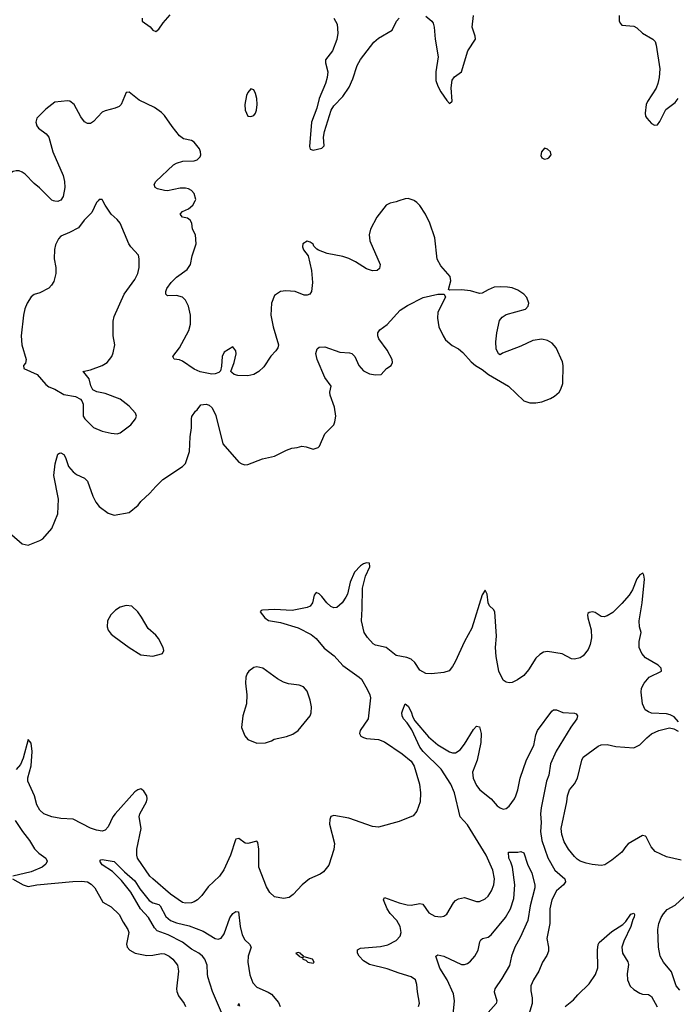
# Model space of a CAD drawing. Header units: inches. Extents: x 1771504 to 1971212, y 471788 to 643615.
# Tile 237 of 256: x 1800614 to 1805037, y 624586 to 631221. Entities that reach past the tile are written whole.
import ezdxf

# ---------------------------------------------------------------- set-up
doc = ezdxf.new("R2010")
doc.units = ezdxf.units.IN
doc.header["$MEASUREMENT"] = 0
doc.layers.add('B8602', color=7, linetype='Continuous')
doc.layers.add('B8603', color=7, linetype='Continuous')

msp = doc.modelspace()

# ---------------------------------------------------------------- linework, layer by layer
at = {"layer": 'B8602', "color": 5}
for points, elevation in [([(1800510, 627793.4), (1800630, 627687.7), (1800670, 627680.7), (1800750, 627710.8), (1800770, 627722.8), (1800830, 627790.8), (1800871.2, 627890), (1800874, 627990), (1800844.4, 628150), (1800852.9, 628227.1), (1800870, 628292), (1800880.9, 628299.1), (1800890, 628300.7), (1800910.5, 628290), (1800922, 628270), (1800941.6, 628210), (1800973, 628173), (1800995.8, 628155.8), (1801050.3, 628130.3), (1801070, 628110.7), (1801105.3, 628010), (1801126.7, 627970), (1801150, 627939.3), (1801210, 627896.3), (1801250, 627882), (1801350, 627900.7), (1801411.1, 627948.9), (1801430, 627973.4), (1801490.9, 628029.1), (1801530, 628075.5), (1801578, 628122), (1801709.3, 628210), (1801729.7, 628230.3), (1801757.4, 628310), (1801762, 628410), (1801771.2, 628470), (1801770, 628532), (1801774, 628546), (1801797.2, 628582.8), (1801809.1, 628590.9), (1801834.6, 628625.4), (1801870, 628630.7), (1801890, 628622), (1801910, 628604.9), (1801934.3, 628554.3), (1801983.1, 628363.1), (1802090, 628238.8), (1802110, 628227.3), (1802130, 628220.7), (1802150, 628224), (1802250, 628262.4), (1802330, 628279.6), (1802410, 628320.9), (1802447, 628333), (1802483.3, 628336.7), (1802514.3, 628345.7), (1802543, 628343), (1802590, 628326), (1802623.3, 628336.7), (1802632.8, 628347.2), (1802669.8, 628430.2), (1802729.7, 628490.3), (1802737.6, 628510), (1802743, 628550), (1802733.3, 628610), (1802704.7, 628690), (1802703.6, 628710), (1802712.7, 628750), (1802668.8, 628808.8), (1802616.9, 628930), (1802609.5, 628970.5), (1802618.4, 629001.6), (1802630, 629013.4), (1802670, 629017.1), (1802770, 628980.5), (1802836.4, 628976.4), (1802850.4, 628970.4), (1802870.3, 628950.3), (1802899.3, 628890), (1802930, 628854.9), (1802970, 628834.4), (1803010, 628826.7), (1803049.6, 628830.4), (1803084.5, 628870), (1803117, 628890), (1803124.2, 628910), (1803123, 628930), (1803090, 628992.7), (1803033.2, 629070), (1803026, 629090), (1803025.2, 629110), (1803039, 629130), (1803090, 629167.3), (1803175.9, 629264.1), (1803225.8, 629294.2), (1803332.5, 629347.5), (1803430, 629370.8), (1803474, 629370), (1803482, 629350), (1803430.8, 629250), (1803428, 629210), (1803438, 629150), (1803465.5, 629090), (1803482.9, 629062.9), (1803526, 629026), (1803570, 629001.6), (1803598.6, 628978.6), (1803655.2, 628915.2), (1803684.7, 628890), (1803730, 628862.8), (1803771.3, 628830), (1803906, 628750), (1804010, 628651.8), (1804050, 628638.3), (1804090, 628638.3), (1804130, 628644.6), (1804190, 628667.2), (1804216.8, 628683.2), (1804247.3, 628710), (1804259.6, 628730), (1804271.6, 628770), (1804274.7, 628890), (1804270, 628914), (1804227.3, 629010), (1804200.4, 629040.4), (1804170, 629059.6), (1804130, 629068.2), (1804070, 629058.3), (1803990, 629019.7), (1803867.1, 628972.9), (1803850, 628962), (1803838, 628970), (1803823.7, 629003.7), (1803820.9, 629050), (1803827.6, 629110), (1803846.5, 629193.5), (1803864.2, 629215.8), (1803890, 629234), (1804022, 629270), (1804039, 629290), (1804044, 629310), (1804030, 629348), (1804008.7, 629370), (1803970, 629397.2), (1803930, 629412.7), (1803898.6, 629418.6), (1803850, 629421.2), (1803810, 629417.2), (1803770, 629401.2), (1803730, 629377.2), (1803710, 629376), (1803650, 629394.5), (1803590, 629400.9), (1803510, 629398), (1803503.1, 629403.1), (1803518.4, 629461.6), (1803514.5, 629490), (1803450, 629561.2), (1803426.7, 629606.7), (1803409.7, 629750.3), (1803377.6, 629850), (1803347.4, 629910), (1803310, 629967.8), (1803290, 629989.6), (1803273.7, 630000)], 520), ([(1801141.2, 630000), (1801130, 629989), (1801099.1, 629920.9), (1801047.2, 629870), (1801010, 629818.4), (1800950, 629786.6), (1800890, 629762), (1800875.9, 629744.1), (1800855.8, 629704.2), (1800849, 629671), (1800846, 629610), (1800856.5, 629550), (1800857.6, 629510), (1800842.9, 629457.1), (1800828.8, 629431.2), (1800808.8, 629411.2), (1800750, 629380.7), (1800710.5, 629369.5), (1800690, 629353.2), (1800664.9, 629310), (1800648.6, 629271.4), (1800639.5, 629230), (1800623.6, 629090), (1800628.9, 629030), (1800656.4, 628930), (1800653.8, 628906.2), (1800638.8, 628890), (1800641, 628870), (1800730.3, 628830.3), (1800790, 628763), (1800810, 628747.7), (1800851, 628730), (1800910, 628696), (1800990, 628681), (1801024, 628664), (1801033.2, 628653.2), (1801042, 628630), (1801042, 628550), (1801053.4, 628530), (1801110, 628473), (1801170, 628448.2), (1801230, 628433.4), (1801270, 628430.7), (1801290, 628437.3), (1801361.2, 628490), (1801394, 628530), (1801401.2, 628550), (1801393.2, 628570), (1801350, 628616), (1801290, 628662.7), (1801190, 628702.7), (1801132.9, 628712.9), (1801106, 628726), (1801092.9, 628752.9), (1801081.2, 628801.2), (1801046.3, 628846.3), (1801038, 628850), (1801090, 628861.3), (1801169.3, 628890), (1801202.7, 628910), (1801234.5, 628950), (1801243.9, 628976.1), (1801253.5, 629030), (1801244, 629090), (1801243.1, 629130), (1801244.4, 629190), (1801250, 629221), (1801316.3, 629370), (1801389.6, 629470), (1801409.6, 629510), (1801418.4, 629550), (1801418, 629610), (1801413.1, 629633.1), (1801362, 629690), (1801349.6, 629710), (1801289.6, 629850), (1801270, 629875.1), (1801229.6, 629910), (1801189.2, 629970), (1801174, 630000)], 540), ([(1800879.2, 630000), (1800870, 629995.9), (1800850, 629996.7), (1800842.2, 630000)], 520), ([(1803168.7, 630000), (1803150, 629993.5), (1803110, 629985.1), (1803081.7, 629970), (1803019.6, 629890), (1802975.8, 629810), (1802968.3, 629770), (1802973.2, 629730), (1803042.6, 629570), (1803036.3, 629543.7), (1803021, 629530), (1802990, 629528.3), (1802950, 629541.5), (1802875.6, 629590), (1802830, 629611.7), (1802790, 629624.8), (1802684.6, 629644.6), (1802627.2, 629667.2), (1802614.2, 629674.2), (1802595.1, 629695.1), (1802590, 629708), (1802570, 629722), (1802550, 629728.7), (1802522, 629710), (1802518, 629690), (1802524.7, 629670), (1802556, 629630), (1802580.3, 629530), (1802587.1, 629450), (1802578.5, 629390), (1802567.9, 629372.1), (1802550, 629364), (1802530, 629364.7), (1802469, 629390), (1802405.4, 629394.6), (1802370, 629389.6), (1802330, 629362.7), (1802308.9, 629310), (1802306, 629230), (1802320.8, 629150), (1802357.6, 629030), (1802352.4, 629010), (1802338, 628990), (1802306.4, 628953.6), (1802257.8, 628882.2), (1802225.5, 628850), (1802190, 628829.7), (1802150, 628820.4), (1802083.1, 628823.1), (1802059, 628830), (1802042.4, 628842.4), (1802036, 628850), (1802058.4, 628910), (1802071.2, 628970), (1802069.3, 628990), (1802050, 629016), (1801990, 628980.9), (1801978.4, 628950), (1801973.2, 628886.8), (1801965.8, 628854.2), (1801955.8, 628844.2), (1801930, 628833.6), (1801908.5, 628831.5), (1801830, 628848), (1801790, 628864.7), (1801710, 628918.7), (1801690, 628927.6), (1801654, 628934), (1801646, 628950), (1801689.7, 629010.3), (1801754.1, 629125.9), (1801764.7, 629170), (1801764.7, 629230), (1801749.7, 629290), (1801729.7, 629330), (1801711.2, 629350), (1801670, 629362), (1801610, 629359.5), (1801598, 629370), (1801598, 629390), (1801604.7, 629410), (1801633.1, 629450), (1801670, 629485.8), (1801742.2, 629537.8), (1801764.7, 629570), (1801775.4, 629630), (1801802, 629710), (1801796.9, 629770), (1801778.4, 629810), (1801772.7, 629850), (1801761.8, 629870), (1801743, 629883), (1801709.3, 629890), (1801694.5, 629910), (1801711.3, 629928.7), (1801750, 629946), (1801780.5, 629970), (1801795.5, 630000)], 520), ([(1805051.8, 626490), (1805022.4, 626522.4), (1804996.5, 626536.5), (1804970, 626543.2), (1804870, 626548.2), (1804850, 626555.6), (1804826.7, 626570), (1804808.8, 626610), (1804799.5, 626690), (1804803.4, 626716.6), (1804819.5, 626750), (1804854.4, 626790), (1804936.3, 626830), (1804934.4, 626850), (1804914.4, 626870), (1804830, 626920.4), (1804805.3, 626950), (1804787.6, 626990), (1804786, 627030), (1804800.3, 627090), (1804789.1, 627130), (1804786, 627170), (1804805.8, 627290), (1804822, 627450), (1804817.3, 627477.3), (1804810.4, 627490.4), (1804790, 627479.1), (1804770, 627452.7), (1804742.3, 627377.7), (1804718.2, 627341.8), (1804670, 627286), (1804610, 627226.4), (1804570, 627202.4), (1804550, 627197.6), (1804530, 627199.5), (1804490, 627226), (1804472, 627230), (1804450, 627225.5), (1804441.7, 627218.3), (1804437.6, 627210), (1804441.1, 627190), (1804463.9, 627110), (1804465.6, 627054.4), (1804456.9, 627010), (1804443.5, 626976.5), (1804410, 626933.4), (1804390, 626920.5), (1804350, 626910.6), (1804330, 626913.4), (1804267.9, 626947.9), (1804170, 626962), (1804142.4, 626957.6), (1804117, 626943), (1804090, 626917.1), (1804040.7, 626839.3), (1804010, 626802), (1803968.1, 626771.9), (1803930, 626754.9), (1803910, 626752.7), (1803890, 626757.1), (1803870, 626770.6), (1803840.2, 626830), (1803823.9, 626930), (1803819.2, 626990), (1803826.3, 627066.3), (1803814.9, 627230), (1803806.1, 627246.1), (1803778.7, 627270), (1803768.4, 627290), (1803763.8, 627350), (1803750, 627377.3), (1803730, 627344.7), (1803660.2, 627119.8), (1803611.1, 627030), (1803547.2, 626892.8), (1803530, 626861), (1803506.6, 626833.4), (1803470, 626820.7), (1803387.2, 626812.8), (1803350, 626814.9), (1803310, 626836.3), (1803275.3, 626890), (1803250, 626912.2), (1803222.3, 626922.3), (1803150, 626936.9), (1803082, 626990), (1803010, 627005.4), (1802995.1, 627015.1), (1802956.4, 627056.4), (1802934.4, 627090), (1802915.4, 627170), (1802921.2, 627250), (1802922.3, 627390), (1802943.7, 627470), (1802972.5, 627532.5), (1802970, 627558), (1802950, 627561), (1802930, 627554.8), (1802910, 627540.7), (1802870, 627497.1), (1802839.8, 627430), (1802821, 627350), (1802811.7, 627328.3), (1802785.3, 627290), (1802750, 627260.3), (1802730, 627256.9), (1802710, 627266.3), (1802683.1, 627290), (1802650, 627334.4), (1802630, 627352.7), (1802610, 627360.7), (1802597.6, 627342.4), (1802586.6, 627290), (1802570.7, 627269.3), (1802550, 627259), (1802450, 627238.5), (1802330, 627247), (1802250, 627242), (1802240.7, 627239.3), (1802233.2, 627230), (1802264, 627190), (1802290, 627172.8), (1802370, 627159.4), (1802490, 627121.8), (1802577.8, 627077.8), (1802611.7, 627051.7), (1802665.3, 626985.3), (1802733, 626933), (1802790, 626868.1), (1802901.3, 626790), (1802915.7, 626775.7), (1802955.4, 626710), (1802973, 626670), (1802976.9, 626650), (1802960.9, 626510), (1802906.6, 626430), (1802901.7, 626410), (1802912.7, 626392.7), (1802930, 626382.4), (1802950, 626376.8), (1803029.8, 626369.8), (1803070, 626355.1), (1803190, 626273.3), (1803250, 626223.5), (1803271.7, 626190), (1803306.9, 626070), (1803314.5, 626010), (1803311.1, 625950), (1803290, 625886.8), (1803264, 625856), (1803170, 625816.5), (1803030, 625780.3), (1802990, 625784.4), (1802830, 625839), (1802730, 625858), (1802710, 625850.3), (1802701.8, 625830), (1802700.6, 625800.6), (1802734.5, 625670), (1802730.7, 625629.3), (1802696.4, 625523.6), (1802661, 625479), (1802637.3, 625462.8), (1802565.6, 625430), (1802517, 625390), (1802455.1, 625324.9), (1802430, 625306), (1802390, 625297.6), (1802330.3, 625310.3), (1802299.5, 625339.5), (1802276.3, 625376.3), (1802225, 625510), (1802223.5, 625630), (1802217, 625677), (1802210, 625684.4), (1802150, 625668.9), (1802131.7, 625671.7), (1802090, 625703.8), (1802070, 625699.1), (1802066.6, 625693.4), (1802033.8, 625590), (1801987.9, 625492.1), (1801959.6, 625450), (1801883.1, 625376.9), (1801841, 625319), (1801810.7, 625289.3), (1801790, 625275.6), (1801770, 625269.1), (1801730, 625266.5), (1801710, 625271.6), (1801630, 625328.4), (1801510.2, 625430), (1801491.3, 625450), (1801408.3, 625570), (1801402, 625590), (1801402.3, 625630), (1801432.7, 625770), (1801417.7, 625850), (1801424, 625870), (1801468.9, 625950), (1801473.4, 625970), (1801470, 625990.6), (1801450, 626022), (1801434.6, 626034.6), (1801430, 626037.1), (1801410, 626030.3), (1801390, 626016.5), (1801257, 625870), (1801241.3, 625850), (1801210, 625780.4), (1801190, 625759.5), (1801170, 625753.1), (1801130, 625758.6), (1801090, 625773.4), (1800973.7, 625833.7), (1800890, 625836.8), (1800830.5, 625850), (1800776, 625870), (1800750, 625894.4), (1800729.3, 625929.3), (1800713.6, 625990), (1800668.6, 626090), (1800668.4, 626111.6), (1800690, 626192.7), (1800696.8, 626290), (1800690, 626346), (1800670.7, 626370.7), (1800636.4, 626243.6), (1800619.4, 626200.6), (1800590, 626168.6)], 480), ([(1803300.9, 624570), (1803306.6, 624593.4), (1803293, 624670), (1803290, 624718), (1803279.5, 624750), (1803250, 624771.5), (1803170, 624795.1), (1803090, 624825.5), (1802970, 624854.5), (1802930, 624879.1), (1802900.5, 624910), (1802889.7, 624930), (1802888.2, 624951.8), (1802910, 624964.4), (1803044.7, 624975.3), (1803092.9, 624987.1), (1803150, 625014.9), (1803175.8, 625044.2), (1803183.1, 625070), (1803176.8, 625110), (1803154, 625150), (1803110, 625197.4), (1803088.7, 625230), (1803064.5, 625290), (1803070, 625304.7), (1803169.3, 625269.3), (1803224.9, 625255.1), (1803250, 625253.1), (1803310, 625264.9), (1803330, 625260.5), (1803370, 625202.4), (1803410, 625180.3), (1803450, 625174.9), (1803470, 625179.1), (1803490, 625194), (1803535.1, 625270), (1803550, 625286), (1803570, 625296.9), (1803610, 625304.2), (1803690, 625277.4), (1803710, 625278), (1803750, 625296.9), (1803770, 625315.3), (1803792.1, 625350), (1803808.4, 625390), (1803813.1, 625430), (1803800.4, 625490), (1803756.8, 625590), (1803630, 625794.7), (1803581.8, 625850), (1803543.4, 626010), (1803517.1, 626070), (1803453.3, 626170), (1803331.3, 626290), (1803310, 626318.8), (1803254.5, 626434.5), (1803222.7, 626482.7), (1803198.7, 626510), (1803189.8, 626530), (1803188.9, 626550), (1803194.7, 626570), (1803210, 626611), (1803230, 626594), (1803250, 626555.5), (1803260.9, 626520.9), (1803276, 626496), (1803368.1, 626388.1), (1803430, 626335), (1803510, 626287.1), (1803530, 626280.8), (1803550, 626280.9), (1803580, 626300), (1803610, 626338.4), (1803670, 626436.3), (1803690, 626458.8), (1803710, 626454.8), (1803721.7, 626410), (1803720.2, 626350), (1803695.5, 626230), (1803663.8, 626150), (1803668.6, 626110), (1803690, 626059.3), (1803714, 626030), (1803789.3, 625969.3), (1803830, 625923.7), (1803850, 625908.7), (1803870, 625901.3), (1803890, 625904.9), (1803910, 625920.4), (1803947.1, 625970), (1803956.4, 625990), (1803969.8, 626030), (1803985.7, 626110), (1804027.5, 626232.5), (1804077.1, 626330), (1804090, 626401), (1804101.3, 626430), (1804199.1, 626560.9), (1804210, 626570.6), (1804230, 626570.5), (1804273, 626553), (1804350, 626546.8), (1804362, 626542), (1804370.8, 626530), (1804367.3, 626510), (1804325.8, 626454.2), (1804228.2, 626291.8), (1804190, 626205.1), (1804178, 626130), (1804163.2, 626090), (1804125.4, 625910), (1804121, 625870), (1804125.5, 625810), (1804122.6, 625750), (1804131.5, 625690), (1804171.9, 625571.9), (1804219.2, 625490), (1804285.4, 625430), (1804291.3, 625410), (1804276.5, 625390), (1804230.2, 625350), (1804197.8, 625290), (1804185.6, 625230), (1804184.5, 625130), (1804164, 625030), (1804176.5, 624970), (1804176.5, 624943.5), (1804164.8, 624915.2), (1804136, 624870), (1804111.4, 624810), (1804073.8, 624750), (1804056.1, 624710), (1804056.5, 624676.5), (1804065.7, 624630), (1804065.7, 624590), (1804023.1, 624450)], 460), ([(1805070, 625557.1), (1804970, 625580.4), (1804894.9, 625614.9), (1804866.8, 625646.8), (1804834.3, 625714.3), (1804830, 625719.1), (1804810, 625723), (1804713.3, 625666.7), (1804696, 625650), (1804670, 625610.8), (1804603.3, 625556.7), (1804554.9, 625525.1), (1804530, 625520.5), (1804470, 625527), (1804430, 625536.5), (1804390, 625550.3), (1804370, 625563.2), (1804350, 625580.9), (1804311.3, 625630), (1804281.5, 625681.5), (1804266.3, 625730), (1804262.2, 625770), (1804299.7, 625950), (1804304.3, 625990), (1804317.8, 626030), (1804350, 626071.3), (1804371.2, 626110), (1804399.5, 626230), (1804410.5, 626250), (1804510, 626324.2), (1804530, 626333), (1804570, 626336.3), (1804630, 626322.9), (1804750, 626314.3), (1804790, 626333), (1804837.7, 626382.3), (1804870, 626407.8), (1804918, 626430), (1804990, 626447.9), (1805021.1, 626441.1), (1805050, 626426.3)], 480), ([(1800583.7, 625823.7), (1800631.6, 625750), (1800678.9, 625690), (1800713.7, 625633.7), (1800743.3, 625603.3), (1800788.6, 625570), (1800797.6, 625550), (1800788.6, 625530), (1800764, 625510), (1800690, 625478.2), (1800567, 625450)], 480), ([(1801973.7, 624530), (1801912.1, 624672.1), (1801882, 624770), (1801877.7, 624790), (1801877, 624850), (1801861, 624890), (1801845.5, 624910), (1801819.8, 624930), (1801770, 624958.2), (1801710, 625003.4), (1801614.7, 625054.7), (1801540.1, 625080.1), (1801521.9, 625101.9), (1801480.2, 625170), (1801428.3, 625230), (1801362, 625342), (1801299.6, 625419.6), (1801239.8, 625479.8), (1801170, 625526.3), (1801152.7, 625550), (1801160.1, 625559.9), (1801170, 625561.6), (1801250, 625548.4), (1801318.8, 625478.8), (1801390, 625417.6), (1801423.9, 625363.9), (1801486, 625286), (1801510, 625269.5), (1801550, 625258.9), (1801560.9, 625250), (1801598, 625178), (1801630, 625150.7), (1801670, 625134.7), (1801754.9, 625114.9), (1801850, 625079.4), (1801930, 625028.8), (1801950, 625024.1), (1801970, 625030.3), (1801990, 625060.3), (1802030, 625168.8), (1802050, 625197.4), (1802070, 625211.8), (1802088.2, 625208.2), (1802099.2, 625110), (1802113.2, 625053.2), (1802130, 625019), (1802161.1, 624990), (1802171.8, 624970), (1802152.8, 624910), (1802150.1, 624870), (1802164.1, 624784.1), (1802184, 624730), (1802210, 624700.9), (1802287.8, 624667.8), (1802310, 624653.7), (1802356.8, 624596.8), (1802368.9, 624570)], 460), ([(1803528.3, 624471.7), (1803543.6, 624610), (1803536.1, 624656.1), (1803493.7, 624750), (1803444.1, 624830), (1803417, 624910), (1803430, 624919.5), (1803469.7, 624910.3), (1803590, 624853.7), (1803610, 624853.8), (1803630, 624861.1), (1803650, 624876.2), (1803680.7, 624910), (1803702.9, 624950), (1803713.7, 625006.3), (1803720.3, 625019.7), (1803730.9, 625029.1), (1803770, 625038), (1803790, 625052.8), (1803886.6, 625170), (1803919.9, 625230), (1803942.1, 625297.9), (1803948.6, 625390), (1803933, 625510), (1803923.2, 625543.2), (1803908.3, 625570), (1803907, 625610), (1803969.3, 625610.7), (1803990, 625616), (1804010, 625606.8), (1804033.6, 625530), (1804063.8, 625470), (1804084.2, 625390), (1804083.2, 625370), (1804052.9, 625250), (1804037.1, 625150), (1803984.5, 625035.5), (1803949.3, 624970.7), (1803926.8, 624910), (1803913.4, 624846.6), (1803861.3, 624758.7), (1803814, 624690), (1803809.2, 624669.2), (1803828.5, 624608.5), (1803823.6, 624590), (1803770, 624529.6)], 440), ([(1800566, 625430), (1800636.9, 625390), (1800670, 625379.8), (1800730.1, 625389.9), (1800972, 625412), (1801030, 625415.5), (1801070, 625409.8), (1801094.8, 625394.8), (1801119.1, 625370), (1801174.3, 625274.3), (1801230, 625241.7), (1801282.6, 625190), (1801310, 625138), (1801342.4, 625090), (1801349.7, 625070), (1801333.6, 624990), (1801338.7, 624970), (1801355.1, 624950), (1801390.6, 624930.6), (1801470, 624915.5), (1801510, 624915.8), (1801570, 624928.4), (1801590, 624925.4), (1801620.7, 624910), (1801646, 624890), (1801676.8, 624850), (1801684, 624810), (1801669.7, 624690), (1801671.1, 624671.1), (1801683.3, 624643.3), (1801722, 624590), (1801729.6, 624570)], 480), ([(1805061.1, 624681.1), (1805035.2, 624710), (1805004.7, 624804.7), (1804951.5, 624870), (1804927.9, 624910), (1804917.3, 624970), (1804912.4, 625090), (1804918, 625130), (1804935.2, 625170), (1804950, 625195.8), (1804976.3, 625223.7), (1805030, 625253.6), (1805089.2, 625310)], 480), ([(1804289.2, 624570), (1804343.9, 624616.1), (1804372.7, 624650), (1804450, 624724), (1804492.8, 624787.2), (1804508.8, 624831.2), (1804505.3, 624950), (1804510.7, 624989.3), (1804518, 625002), (1804602.7, 625077.3), (1804676, 625124), (1804697.4, 625142.6), (1804730, 625194), (1804750, 625198.8), (1804756.3, 625190), (1804752.8, 625172.8), (1804743.1, 625156.9), (1804731.4, 625110), (1804683.6, 625010), (1804670.2, 624970), (1804675.2, 624930), (1804710.9, 624870.9), (1804714.3, 624854.3), (1804705.5, 624790), (1804707.3, 624750), (1804727.1, 624707.1), (1804750, 624684.4), (1804790, 624660.9), (1804810, 624654.6), (1804850, 624651.7), (1804870, 624638.7), (1804908.4, 624568.4)], 460), ([(1802085.4, 624574.6), (1802090, 624590.8), (1802094, 624574)], 440)]:
    msp.add_lwpolyline(points, dxfattribs=dict(at, elevation=elevation))
for points, elevation in [([(1801330, 627273.6), (1801290, 627262.9), (1801259.2, 627240.8), (1801227.7, 627210), (1801205.5, 627170), (1801203, 627130), (1801210, 627106.8), (1801230, 627080.7), (1801250, 627064), (1801350, 626990.7), (1801430, 626940.5), (1801510, 626930.5), (1801570, 626947.3), (1801575.3, 626950), (1801584, 626970), (1801581.2, 626990), (1801549.5, 627050), (1801530, 627074), (1801478.5, 627118.5), (1801435.2, 627195.2), (1801409.6, 627230), (1801370, 627269.5)], 520), ([(1802210, 626860.5), (1802190, 626854.5), (1802157.3, 626830), (1802144.9, 626815.1), (1802136.4, 626790), (1802135.3, 626750), (1802143.6, 626670), (1802141.1, 626610), (1802117.6, 626530), (1802108.8, 626450), (1802130, 626394.8), (1802151, 626370), (1802210, 626344.9), (1802270, 626348.2), (1802310, 626360.5), (1802328.4, 626371.6), (1802410.8, 626389.2), (1802453.7, 626406.3), (1802489.6, 626430), (1802569.7, 626530), (1802577.7, 626550), (1802578.3, 626590), (1802570, 626635.3), (1802550, 626695.3), (1802526, 626726), (1802496.2, 626736.2), (1802425.1, 626745.1), (1802390, 626757.4), (1802350, 626778.7), (1802252, 626850)], 520), ([(1802490, 624935.3), (1802474, 624930), (1802494, 624914), (1802494, 624910), (1802519.6, 624899.6), (1802522, 624890), (1802542, 624882), (1802554, 624870), (1802590, 624862), (1802598, 624870), (1802586, 624890), (1802530, 624906), (1802522, 624902), (1802526, 624910), (1802506, 624926), (1802506, 624930)], 480)]:
    msp.add_lwpolyline(points, close=True, dxfattribs=dict(at, elevation=elevation))
at = {"layer": 'B8603', "color": 5}
for points, elevation in [([(1801439, 631230), (1801439, 631210), (1801492.6, 631172.6), (1801510, 631149.4), (1801530, 631142), (1801550, 631156.9), (1801580.2, 631199.8), (1801627.7, 631252.3)], 480), ([(1802729.7, 631230), (1802751.6, 631191.6), (1802757.1, 631130), (1802750, 631087.7), (1802721, 631010), (1802674.7, 630950), (1802674, 630930), (1802688.7, 630870), (1802686, 630830), (1802674.2, 630790), (1802630.6, 630690), (1802615.5, 630624.5), (1802580.3, 630530), (1802566.6, 630366.6), (1802570, 630348.7), (1802590, 630341.2), (1802650, 630356), (1802664, 630370), (1802661.1, 630430), (1802667.3, 630467.3), (1802711, 630610), (1802730, 630639.8), (1802790, 630703.5), (1802833, 630767), (1802858.7, 630821.3), (1802887.3, 630912.7), (1802908.5, 630951.5), (1802998.4, 631070), (1803030, 631095.8), (1803123.6, 631150), (1803152, 631210), (1803170, 631231.4)], 480), ([(1803350, 631243.5), (1803390, 631211.1), (1803397.9, 631197.9), (1803405.5, 631170), (1803412, 631090), (1803432.6, 630970), (1803417.2, 630870), (1803417.8, 630810), (1803430, 630772), (1803450, 630734), (1803490, 630676), (1803510, 630656), (1803527.5, 630672.5), (1803520.6, 630760.6), (1803527.3, 630812.7), (1803543.6, 630836.4), (1803590.2, 630869.8), (1803632.1, 631010), (1803684.6, 631090), (1803682.3, 631110), (1803661.5, 631170), (1803670.2, 631250)], 480), ([(1804650.8, 631250), (1804652.9, 631212.9), (1804658.2, 631198.2), (1804670, 631184.7), (1804750, 631176.4), (1804770, 631165.7), (1804810, 631129.7), (1804878.9, 631090), (1804893.7, 631073.7), (1804902.2, 631050), (1804926.5, 630890), (1804921.8, 630830), (1804912.9, 630790), (1804900.4, 630759.6), (1804842, 630670), (1804834.2, 630650), (1804826.3, 630590), (1804829.5, 630570), (1804838, 630558), (1804870, 630520.9), (1804890, 630509.4), (1804910, 630512.7), (1804926.1, 630533.9), (1804965.4, 630614.6), (1805030, 630663.6), (1805050, 630689.5)], 480), ([(1801795.5, 630000), (1801800.5, 630010), (1801789.7, 630050), (1801771.2, 630070), (1801750, 630080.9), (1801730, 630086.2), (1801694.8, 630085.2), (1801610, 630067.8), (1801590, 630069.6), (1801541.1, 630081.1), (1801526.6, 630090), (1801519.6, 630110), (1801531.3, 630130), (1801650, 630242), (1801670, 630254), (1801712.6, 630267.4), (1801790, 630270.4), (1801810, 630276.4), (1801830, 630296), (1801834.7, 630310), (1801832.6, 630330), (1801824.2, 630350), (1801790, 630396.2), (1801770, 630407.3), (1801718, 630418), (1801690, 630436.9), (1801640, 630500), (1801590, 630575.6), (1801570, 630596.3), (1801520.7, 630630), (1801418.8, 630678.8), (1801350, 630733.2), (1801330, 630729), (1801297.6, 630650), (1801284.2, 630635.8), (1801256.5, 630623.5), (1801190, 630607.1), (1801170, 630597.1), (1801110, 630534.8), (1801090, 630522), (1801070, 630520.4), (1801050, 630532.6), (1801025.5, 630565.5), (1800979.7, 630650), (1800952.3, 630672.3), (1800934.7, 630674.7), (1800850, 630664.2), (1800790, 630617), (1800730, 630556), (1800722.4, 630530), (1800730, 630506), (1800740.7, 630490), (1800791.5, 630451.5), (1800809, 630429), (1800837.7, 630330), (1800906.8, 630170), (1800915.6, 630130), (1800917.6, 630090), (1800906.5, 630030), (1800890, 630004.9), (1800879.2, 630000)], 520), ([(1800842.2, 630000), (1800830, 630005), (1800746.6, 630086.6), (1800710, 630115.8), (1800650, 630179.7), (1800630, 630194.2), (1800610, 630201.5), (1800590, 630202.2), (1800570, 630196.9), (1800490, 630145.1), (1800410, 630114), (1800384.8, 630095.2), (1800356.7, 630063.3), (1800336.5, 630030), (1800326.5, 630000)], 520), ([(1801174, 630000), (1801170, 630008), (1801150, 630008.7), (1801141.2, 630000)], 540), ([(1803273.7, 630000), (1803270, 630002.4), (1803230, 630015.8), (1803210, 630014.3), (1803168.7, 630000)], 520)]:
    msp.add_lwpolyline(points, dxfattribs=dict(at, elevation=elevation))
at = {"layer": 'B8603', "color": 5, "elevation": 520}
for points in [[(1802170, 630754), (1802150, 630729), (1802142.4, 630710), (1802130.4, 630650), (1802133, 630610), (1802150, 630571), (1802170, 630567.3), (1802190, 630576), (1802201.2, 630590), (1802209.3, 630610), (1802214, 630650), (1802212, 630690), (1802202.7, 630722.7), (1802190, 630748)], [(1804150, 630354.5), (1804128.2, 630330), (1804125.1, 630305.1), (1804130.6, 630290.6), (1804150, 630280.7), (1804170, 630284.9), (1804179, 630290), (1804193.2, 630310), (1804189.2, 630330), (1804170, 630349.2)]]:
    msp.add_lwpolyline(points, close=True, dxfattribs=at)

doc.saveas('drawing.dxf')
